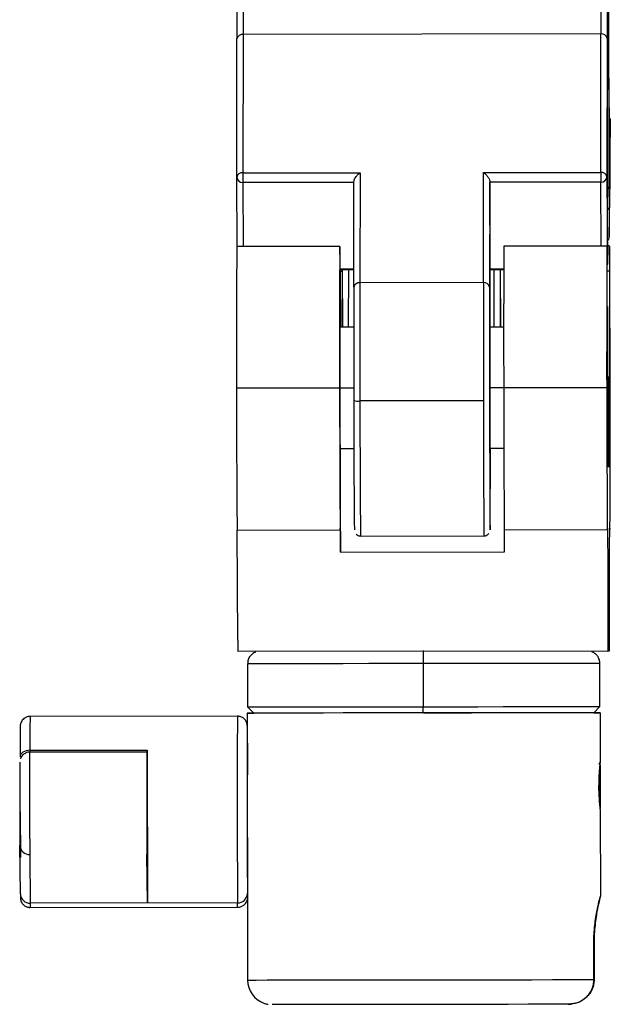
# Model space of a CAD drawing. Header units: millimetres. Extents: x -270 to 42, y 81 to 379.
# Tile 19 of 25: x -236 to -188, y 259 to 339. Entities that reach past the tile are written whole.
import ezdxf

# ---------------------------------------------------------------- set-up
doc = ezdxf.new("R2010")
doc.units = ezdxf.units.MM
doc.header["$PDSIZE"] = -1

msp = doc.modelspace()

# ---------------------------------------------------------------- linework, layer by layer
at = {"color": 7, "linetype": 'Continuous', "lineweight": 25}
for p, q in [((-217.854, 337.937), (-217.872, 326.708)), ((-188.854, 337.972), (-217.854, 337.937)), ((-188.872, 326.743), (-188.854, 337.972)), ((-218.37, 326.351), (-218.353, 337.581)), ((-188.353, 337.617), (-188.37, 326.388)), ((-188.199, 332.806), (-188.199, 333.054)), ((-188.198, 331.967), (-188.199, 332.806)), ((-188.113, 329.631), (-188.193, 330.626)), ((-188.192, 330.598), (-188.193, 330.623)), ((-188.112, 329.592), (-188.192, 330.598)), ((-188.111, 330.523), (-188.112, 329.592)), ((-188.101, 326.143), (-188.1, 329.894)), ((-217.872, 326.708), (-208.372, 326.719)), ((-217.872, 326.708), (-217.87, 325.913)), ((-208.372, 326.719), (-208.386, 317.787)), ((-198.386, 317.799), (-198.372, 326.731)), ((-198.372, 326.731), (-188.872, 326.743)), ((-188.872, 326.743), (-188.87, 325.948)), ((-218.335, 320.735), (-218.37, 326.351)), ((-208.871, 325.924), (-217.87, 325.913)), ((-217.87, 325.913), (-217.838, 320.735)), ((-208.884, 317.43), (-208.871, 326.012)), ((-197.871, 326.025), (-197.884, 317.444)), ((-197.871, 326.025), (-197.87, 325.937)), ((-188.87, 325.948), (-197.87, 325.937)), ((-197.827, 318.931), (-197.87, 325.937)), ((-188.838, 320.77), (-188.87, 325.948)), ((-188.37, 326.388), (-188.327, 319.382)), ((-188.185, 321.556), (-188.101, 326.143)), ((-188.205, 325.577), (-188.2, 323.89)), ((-188.2, 323.89), (-188.189, 321.647)), ((-210.016, 320.745), (-218.366, 320.735)), ((-188.366, 320.771), (-196.716, 320.761)), ((-188.161, 320.776), (-188.327, 320.776)), ((-209.997, 318.916), (-208.882, 318.918)), ((-209.997, 318.856), (-208.882, 318.857)), ((-209.826, 318.706), (-209.996, 318.706)), ((-209.996, 318.702), (-209.972, 314.175)), ((-209.826, 318.706), (-209.839, 314.175)), ((-209.826, 318.706), (-209.826, 318.856)), ((-209.774, 314.175), (-209.791, 318.856)), ((-209.323, 318.856), (-209.329, 314.176)), ((-197.827, 318.931), (-196.731, 318.932)), ((-197.827, 318.931), (-197.826, 318.883)), ((-197.826, 318.87), (-196.731, 318.872)), ((-197.823, 314.189), (-197.826, 318.715)), ((-197.526, 318.871), (-197.531, 314.19)), ((-197.023, 318.871), (-197.029, 314.19)), ((-196.975, 314.19), (-196.993, 318.871)), ((-188.176, 318.732), (-188.346, 318.732)), ((-188.287, 307.349), (-188.346, 318.728)), ((-188.176, 318.732), (-188.207, 307.351)), ((-208.884, 317.43), (-208.882, 308.243)), ((-198.386, 317.799), (-208.386, 317.787)), ((-208.386, 317.787), (-208.384, 308.2)), ((-198.386, 317.799), (-198.384, 308.212)), ((-208.887, 314.176), (-210.01, 314.175)), ((-209.329, 314.18), (-209.805, 314.18)), ((-196.737, 314.191), (-197.861, 314.189)), ((-196.737, 314.195), (-197.006, 314.195)), ((-188.358, 314.201), (-188.361, 314.201)), ((-188.153, 314.206), (-188.155, 314.206)), ((-210.034, 309.244), (-218.384, 309.234)), ((-208.884, 309.246), (-210.016, 309.244)), ((-196.734, 309.26), (-197.866, 309.259)), ((-188.384, 309.27), (-196.734, 309.26)), ((-188.366, 309.271), (-188.347, 304.348)), ((-188.366, 309.271), (-188.347, 304.378)), ((-188.366, 309.271), (-188.366, 309.271)), ((-188.339, 309.271), (-188.366, 309.271)), ((-188.346, 304.348), (-188.339, 309.271)), ((-188.346, 304.378), (-188.339, 309.271)), ((-188.339, 309.271), (-188.339, 309.271)), ((-188.16, 309.275), (-188.161, 309.275)), ((-188.133, 309.276), (-188.16, 309.276)), ((-188.16, 309.275), (-188.142, 304.352)), ((-188.16, 309.275), (-188.142, 304.382)), ((-188.14, 304.353), (-188.133, 309.276)), ((-188.14, 304.382), (-188.133, 309.276)), ((-188.133, 309.276), (-188.133, 309.276)), ((-198.384, 308.212), (-208.384, 308.2)), ((-188.207, 307.351), (-188.287, 307.351)), ((-208.875, 304.323), (-209.999, 304.321)), ((-208.875, 304.323), (-209.999, 304.321)), ((-209.963, 295.944), (-209.957, 304.321)), ((-196.725, 304.338), (-197.849, 304.336)), ((-196.725, 304.338), (-197.849, 304.336)), ((-188.347, 304.348), (-188.349, 304.348)), ((-188.347, 304.378), (-188.347, 304.348)), ((-188.346, 304.378), (-188.347, 304.378)), ((-188.346, 304.348), (-188.347, 304.348)), ((-188.346, 304.348), (-188.346, 304.378)), ((-188.142, 304.352), (-188.143, 304.352)), ((-188.142, 304.382), (-188.142, 304.352)), ((-188.14, 304.382), (-188.142, 304.382)), ((-188.14, 304.353), (-188.142, 304.353)), ((-188.14, 304.353), (-188.14, 304.382)), ((-218.338, 297.735), (-209.988, 297.745)), ((-218.293, 288.79), (-218.327, 297.735)), ((-208.338, 297.247), (-198.338, 297.259)), ((-196.688, 297.761), (-188.338, 297.771)), ((-196.663, 295.96), (-196.677, 297.761)), ((-188.144, 297.776), (-188.133, 297.776)), ((-188.137, 297.854), (-188.143, 297.854)), ((-209.963, 295.944), (-196.663, 295.96)), ((-188.29, 287.918), (-218.289, 287.881)), ((-188.29, 287.918), (-188.158, 287.921)), ((-217.497, 286.884), (-217.493, 283.384)), ((-203.262, 286.9), (-203.257, 283.4)), ((-188.943, 283.418), (-188.947, 286.918)), ((-217.518, 282.884), (-217.512, 278.059)), ((-217.493, 283.384), (-216.993, 282.884)), ((-203.255, 282.9), (-203.257, 283.4)), ((-189.443, 282.918), (-188.943, 283.418)), ((-188.918, 282.918), (-188.913, 278.943)), ((-218.317, 282.633), (-235.117, 282.612)), ((-235.924, 281.136), (-235.928, 279.349)), ((-225.651, 279.726), (-235.151, 279.714)), ((-235.13, 279.867), (-225.63, 279.878)), ((-225.651, 279.722), (-225.632, 279.454)), ((-225.63, 279.878), (-225.605, 267.475)), ((-188.915, 278.429), (-188.918, 278.432)), ((-188.915, 278.497), (-188.915, 278.429)), ((-188.91, 277.947), (-188.913, 277.887)), ((-188.907, 276.978), (-188.91, 277.947)), ((-188.906, 275.408), (-188.908, 278.166)), ((-188.913, 277.887), (-188.913, 276.859)), ((-188.913, 276.978), (-188.907, 276.978)), ((-188.913, 276.859), (-188.911, 275.89)), ((-188.907, 275.949), (-188.907, 276.978)), ((-188.911, 275.89), (-188.907, 275.949)), ((-188.911, 275.949), (-188.907, 275.949)), ((-188.934, 275.093), (-188.908, 275.118)), ((-188.908, 274.893), (-188.9, 268.026)), ((-235.905, 268.226), (-235.945, 272.17)), ((-217.507, 271.853), (-217.504, 271.709)), ((-217.475, 271.853), (-217.507, 271.853)), ((-217.504, 271.709), (-217.491, 261.234)), ((-235.145, 271.407), (-235.105, 267.464)), ((-225.605, 267.475), (-225.645, 271.418)), ((-218.305, 267.484), (-235.105, 267.464)), ((-235.098, 267.112), (-218.298, 267.133)), ((-189.434, 261.267), (-189.437, 264.217)), ((-189.416, 264.218), (-189.413, 261.268)), ((-189.413, 261.268), (-189.434, 261.268))]:
    msp.add_line(p, q, dxfattribs=at)
at = {"color": 7, "linetype": 'Continuous'}
for p, q in [((-203.224, 287.901), (-203.213, 287.901)), ((-203.218, 282.901), (-199.35, 282.906)), ((-203.218, 282.901), (-203.207, 282.901)), ((-235.908, 274.861), (-235.931, 277.164)), ((-235.908, 274.861), (-235.906, 271.169))]:
    msp.add_line(p, q, dxfattribs=at)
at = {"color": 7, "linetype": 'Continuous', "lineweight": 25, "flags": 128}
for points in [[(-188.199, 333.054), (-188.208, 335.73), (-188.218, 338.19), (-188.228, 340.412), (-188.238, 342.374), (-188.248, 344.06), (-188.258, 345.454), (-188.268, 346.542), (-188.278, 347.315), (-188.288, 347.766), (-188.298, 347.89), (-188.307, 347.687), (-188.316, 347.158), (-188.324, 346.308), (-188.331, 345.145), (-188.338, 343.679), (-188.344, 341.925), (-188.349, 339.898), (-188.353, 337.617)], [(-188.327, 319.382), (-188.328, 322.197), (-188.328, 324.898), (-188.327, 327.448), (-188.325, 329.813), (-188.322, 331.964), (-188.318, 333.869), (-188.314, 335.506), (-188.308, 336.851), (-188.302, 337.887), (-188.295, 338.601), (-188.287, 338.982), (-188.279, 339.026), (-188.271, 338.732), (-188.262, 338.104), (-188.254, 337.151), (-188.245, 335.884), (-188.236, 334.322), (-188.228, 332.484), (-188.219, 330.395), (-188.212, 328.082), (-188.205, 325.577)], [(-188.108, 331.118), (-188.11, 330.98), (-188.111, 330.523)], [(-188.189, 321.647), (-188.188, 321.574), (-188.186, 321.513), (-188.185, 321.556)], [(-209.996, 318.702), (-210.002, 319.727), (-210.008, 320.408), (-210.014, 320.723), (-210.02, 320.662), (-210.025, 320.226), (-210.029, 319.43), (-210.033, 318.3), (-210.035, 316.873), (-210.036, 315.196), (-210.037, 313.324), (-210.036, 311.318), (-210.034, 309.244)], [(-188.346, 318.728), (-188.352, 319.753), (-188.358, 320.434), (-188.364, 320.749), (-188.37, 320.688), (-188.375, 320.252), (-188.379, 319.456), (-188.383, 318.326), (-188.385, 316.9), (-188.386, 315.223), (-188.387, 313.35), (-188.386, 311.344), (-188.384, 309.27)], [(-188.137, 297.854), (-188.131, 297.796), (-188.126, 298.091), (-188.122, 298.73), (-188.118, 299.694), (-188.115, 300.953), (-188.113, 302.467), (-188.112, 304.191), (-188.113, 306.071), (-188.114, 308.05), (-188.116, 310.067), (-188.12, 312.059), (-188.124, 313.966), (-188.129, 315.728), (-188.134, 317.292), (-188.14, 318.609), (-188.146, 319.639), (-188.152, 320.351), (-188.158, 320.722), (-188.163, 320.74), (-188.168, 320.406), (-188.173, 319.73), (-188.176, 318.732)], [(-197.826, 318.715), (-197.826, 318.736), (-197.826, 318.757), (-197.826, 318.778), (-197.826, 318.799), (-197.826, 318.82), (-197.826, 318.841), (-197.826, 318.862), (-197.826, 318.883)], [(-188.349, 319.234), (-188.336, 319.284), (-188.327, 319.382)], [(-188.327, 319.382), (-188.336, 319.296), (-188.349, 319.253)], [(-197.884, 317.444), (-197.886, 315.964), (-197.887, 314.291), (-197.886, 312.475), (-197.885, 310.566), (-197.883, 308.62), (-197.88, 306.692), (-197.876, 304.838), (-197.871, 303.111), (-197.866, 301.559), (-197.861, 300.229), (-197.855, 299.157), (-197.849, 298.375), (-197.843, 297.905), (-197.838, 297.76), (-197.833, 297.945), (-197.828, 298.454), (-197.825, 299.273), (-197.821, 300.378), (-197.819, 301.738), (-197.818, 303.313), (-197.818, 304.336)], [(-210.006, 314.175), (-210.008, 314.245), (-210.012, 314.074), (-210.014, 313.575), (-210.016, 312.78), (-210.017, 311.744), (-210.017, 310.538), (-210.016, 309.244)], [(-209.805, 314.175), (-209.803, 314.25), (-209.8, 314.175)], [(-197.856, 314.189), (-197.859, 314.24), (-197.863, 313.958), (-197.865, 313.355), (-197.867, 312.473), (-197.867, 311.372), (-197.867, 310.127), (-197.865, 308.823)], [(-196.999, 314.19), (-197.003, 314.327), (-197.006, 314.19)], [(-188.339, 309.271), (-188.341, 310.565), (-188.343, 311.771), (-188.347, 312.807), (-188.351, 313.601), (-188.355, 314.101), (-188.358, 314.271), (-188.362, 314.1), (-188.364, 313.601), (-188.366, 312.806), (-188.367, 311.771), (-188.367, 310.565), (-188.366, 309.271)], [(-188.366, 309.271), (-188.367, 310.547), (-188.367, 311.736), (-188.366, 312.757), (-188.364, 313.54), (-188.362, 314.033), (-188.358, 314.201), (-188.355, 314.033), (-188.351, 313.541), (-188.347, 312.757), (-188.344, 311.736), (-188.341, 310.547), (-188.339, 309.271)], [(-188.366, 309.271), (-188.367, 310.539), (-188.367, 311.721), (-188.366, 312.736), (-188.364, 313.514), (-188.362, 314.004), (-188.358, 314.171), (-188.355, 314.004), (-188.351, 313.515), (-188.347, 312.736), (-188.344, 311.721), (-188.341, 310.539), (-188.339, 309.271)], [(-188.133, 309.276), (-188.135, 310.57), (-188.138, 311.776), (-188.141, 312.811), (-188.145, 313.606), (-188.149, 314.105), (-188.153, 314.276), (-188.156, 314.105), (-188.159, 313.606), (-188.161, 312.811), (-188.162, 311.775), (-188.162, 310.57), (-188.161, 309.275)], [(-188.16, 309.275), (-188.161, 310.551), (-188.162, 311.74), (-188.161, 312.762), (-188.159, 313.545), (-188.156, 314.038), (-188.153, 314.206), (-188.149, 314.038), (-188.145, 313.545), (-188.142, 312.762), (-188.138, 311.741), (-188.135, 310.552), (-188.133, 309.276)], [(-188.16, 309.275), (-188.161, 310.544), (-188.161, 311.725), (-188.161, 312.74), (-188.159, 313.519), (-188.156, 314.009), (-188.153, 314.176), (-188.149, 314.009), (-188.145, 313.519), (-188.142, 312.741), (-188.138, 311.726), (-188.135, 310.544), (-188.133, 309.276)], [(-210.034, 309.244), (-210.031, 307.101), (-210.026, 305.032), (-210.021, 303.112), (-210.016, 301.406), (-210.01, 299.975), (-210.003, 298.869), (-209.997, 298.126), (-209.991, 297.774), (-209.985, 297.823)], [(-210.016, 309.244), (-210.014, 307.95), (-210.011, 306.744), (-210.008, 305.709), (-210.004, 304.914), (-210, 304.415), (-209.996, 304.245), (-209.994, 304.321)], [(-188.384, 309.27), (-188.381, 307.127), (-188.377, 305.058), (-188.372, 303.138), (-188.366, 301.432), (-188.36, 300.001), (-188.353, 298.895), (-188.347, 298.153), (-188.341, 297.8), (-188.335, 297.849)], [(-188.366, 309.271), (-188.364, 307.977), (-188.361, 306.771), (-188.358, 305.735), (-188.354, 304.941), (-188.35, 304.441), (-188.346, 304.271), (-188.343, 304.441), (-188.34, 304.941), (-188.338, 305.736), (-188.337, 306.771), (-188.337, 307.977), (-188.339, 309.271)], [(-188.161, 309.275), (-188.159, 307.981), (-188.156, 306.775), (-188.152, 305.74), (-188.148, 304.945), (-188.145, 304.446), (-188.141, 304.276), (-188.137, 304.446), (-188.135, 304.946), (-188.133, 305.74), (-188.132, 306.776), (-188.132, 307.982), (-188.133, 309.276)], [(-197.865, 308.823), (-197.863, 307.549), (-197.86, 306.391), (-197.856, 305.429), (-197.853, 304.728), (-197.849, 304.335), (-197.845, 304.278), (-197.844, 304.336)], [(-188.207, 307.351), (-188.213, 305.752), (-188.219, 304.483), (-188.226, 303.563), (-188.234, 303.006), (-188.242, 302.819), (-188.25, 303.006), (-188.259, 303.563), (-188.269, 304.482), (-188.278, 305.75), (-188.287, 307.349)], [(-209.985, 297.823), (-209.982, 297.888), (-209.98, 297.865), (-209.977, 297.755), (-209.974, 297.557), (-209.971, 297.275), (-209.969, 296.909), (-209.966, 296.464), (-209.963, 295.944)], [(-188.335, 297.849), (-188.329, 297.883), (-188.324, 297.521), (-188.318, 296.778), (-188.312, 295.683), (-188.306, 294.28), (-188.301, 292.625), (-188.297, 290.783), (-188.293, 288.827)], [(-188.156, 288.83), (-188.158, 290.786), (-188.158, 292.628), (-188.157, 294.284), (-188.154, 295.687), (-188.151, 296.781), (-188.147, 297.525), (-188.142, 297.887), (-188.137, 297.854)], [(-203.262, 286.9), (-205.494, 286.897), (-207.671, 286.895), (-209.738, 286.892), (-211.645, 286.89), (-213.344, 286.888), (-214.794, 286.886), (-215.959, 286.885), (-216.811, 286.884), (-217.328, 286.884), (-217.497, 286.884)], [(-188.947, 286.918), (-188.947, 286.918), (-189.129, 286.918), (-189.658, 286.917), (-190.521, 286.916), (-191.697, 286.914), (-193.156, 286.913), (-194.863, 286.91), (-196.777, 286.908), (-198.848, 286.905), (-201.028, 286.903), (-203.262, 286.9)], [(-188.918, 282.918), (-189.1, 282.918), (-189.63, 282.917), (-190.494, 282.916), (-191.672, 282.915), (-193.134, 282.913), (-194.844, 282.91), (-196.76, 282.908), (-198.836, 282.906), (-201.019, 282.903), (-203.257, 282.9), (-205.493, 282.897), (-207.674, 282.895), (-209.745, 282.892), (-211.655, 282.89), (-213.357, 282.888), (-214.809, 282.886), (-215.977, 282.885), (-216.83, 282.884), (-217.348, 282.884), (-217.518, 282.884)], [(-217.518, 282.884), (-217.335, 282.884), (-216.993, 282.885)], [(-217.493, 283.384), (-217.323, 283.384), (-216.807, 283.384), (-215.955, 283.385), (-214.79, 283.386), (-213.34, 283.388), (-211.64, 283.39), (-209.734, 283.392), (-207.667, 283.395), (-205.49, 283.397), (-203.257, 283.4)], [(-203.255, 282.9), (-205.41, 282.898), (-207.51, 282.895), (-209.505, 282.893), (-211.345, 282.891), (-212.985, 282.889), (-214.384, 282.887), (-215.508, 282.886), (-216.33, 282.885), (-216.829, 282.884), (-216.993, 282.884)], [(-203.257, 283.4), (-201.024, 283.403), (-198.844, 283.405), (-196.772, 283.408), (-194.859, 283.41), (-193.152, 283.413), (-191.692, 283.414), (-190.517, 283.416), (-189.654, 283.417), (-189.125, 283.418), (-188.943, 283.418), (-188.943, 283.418)], [(-189.443, 282.918), (-189.443, 282.918), (-189.618, 282.917), (-190.128, 282.917), (-190.961, 282.915), (-192.096, 282.914), (-193.504, 282.912), (-195.151, 282.91), (-196.998, 282.908), (-198.997, 282.905), (-201.1, 282.903), (-203.255, 282.9)], [(-189.442, 282.918), (-189.088, 282.918), (-188.918, 282.918)], [(-235.13, 279.867), (-235.286, 279.857), (-235.436, 279.827), (-235.574, 279.779), (-235.695, 279.715), (-235.794, 279.636), (-235.868, 279.547), (-235.913, 279.45), (-235.928, 279.349)], [(-235.13, 279.867), (-235.13, 279.768), (-235.13, 279.714)], [(-188.915, 278.429), (-188.916, 277.939), (-188.916, 277.294), (-188.915, 276.592), (-188.913, 275.94), (-188.911, 275.436), (-188.909, 275.158), (-188.907, 275.148), (-188.906, 275.408)], [(-217.505, 268.249), (-217.501, 267.955), (-217.499, 267.934)], [(-218.298, 267.133), (-218.3, 267.166), (-218.305, 267.484)], [(-217.491, 261.234), (-217.316, 261.234), (-216.784, 261.234), (-215.906, 261.235), (-214.707, 261.237), (-213.216, 261.238), (-211.471, 261.24), (-209.517, 261.243), (-207.402, 261.245), (-205.18, 261.248), (-202.908, 261.251), (-200.643, 261.253), (-198.443, 261.256), (-196.363, 261.259), (-194.456, 261.261), (-192.77, 261.263), (-191.349, 261.265), (-190.227, 261.266), (-189.434, 261.267)], [(-191.504, 259.265), (-192.3, 259.264), (-193.397, 259.262), (-194.765, 259.261), (-196.364, 259.259), (-198.152, 259.256), (-200.079, 259.254), (-202.092, 259.252), (-204.135, 259.249), (-206.151, 259.247), (-208.087, 259.244), (-209.887, 259.242), (-211.502, 259.24), (-212.888, 259.239), (-214.006, 259.238), (-214.826, 259.237), (-215.325, 259.236), (-215.489, 259.236)]]:
    msp.add_lwpolyline(points, dxfattribs=at)
at = {"color": 7, "linetype": 'Continuous', "lineweight": 25}
for centre, radius, start, end in [((307.137, 340.279), 524.996, 179.11841, 180.25557), ((282.35, 340.608), 471.211, 179.0535, 180.32047), ((254.856, 340.154), 473.216, 179.06744, 180.31154), ((-217.915, 337.496), 0.445, 82.08734, 169.0334), ((-188.792, 337.528), 0.448, 11.4058, 97.95946), ((-56.513, 331.822), 131.685, 179.93716, 180.5325), ((-307.633, 329.836), 119.532, 0.02763, 0.61021), ((-217.933, 326.267), 0.445, 82.08734, 169.0334), ((-188.81, 326.299), 0.448, 11.4058, 97.95946), ((-217.9, 326.384), 0.472, 183.91723, 273.55122), ((-188.843, 326.42), 0.473, 266.62689, 356.03357), ((-188.401, 325.607), 0.199, 293.58608, 351.09356), ((-188.399, 323.922), 0.201, 292.38085, 350.90159), ((833.694, 313.377), 1052.086, 179.599304, 180.225628), ((765.789, 313.54), 962.532, 179.570167, 180.254765), ((-208.447, 317.346), 0.445, 82.08734, 169.0334), ((-198.324, 317.355), 0.448, 11.4058, 97.95946), ((704.697, 307.131), 923.083, 179.869492, 180.583261), ((818.805, 307.523), 1015.54, 179.901984, 180.550769), ((686.167, 306.751), 895.051, 179.904518, 180.57648), ((-208.51, 309.651), 1.457, 255.17937, 274.96326), ((702.56, 306.55), 910.945, 179.896237, 180.585181), ((794.38, 306.907), 992.764, 179.924662, 180.556826), ((-138.11, 288.674), 80.184, 179.91659, 180.56615), ((-108.11, 288.71), 80.184, 179.91659, 180.56615), ((-268.378, 288.519), 80.223, 359.57283, 0.22216), ((-106.431, 287.261), 96.831, 179.62236, 180.21372), ((-70.677, 280.468), 164.454, 179.25283, 180.20942), ((1016.769, 276.04), 1235.103, 179.694154, 180.396903), ((935.346, 275.957), 1152.878, 179.707923, 180.383078), ((437.666, 276.095), 672.827, 179.691795, 180.399233), ((425.814, 276.051), 651.475, 179.6771, 180.407419), ((-246.258, 279.77), 20.629, 359.12336, 0.30146), ((320.345, 275.991), 556.303, 179.69906, 180.3936), ((273.031, 275.345), 490.55, 179.68308, 180.40795), ((-235.163, 272.188), 0.782, 181.37195, 271.37601), ((-235.124, 268.245), 0.782, 181.37195, 271.37601), ((-218.289, 268.267), 0.783, 268.78176, 358.65459), ((-231.181, 267.363), 3.926, 178.53608, 183.66423), ((-215.491, 261.236), 2, 180.06934, 250.03423)]:
    msp.add_arc(centre, radius, start, end, dxfattribs=at)
for points, knots in [([(-208.871, 326.012), (-208.867, 326.048), (-208.859, 326.125), (-208.791, 326.271), (-208.682, 326.433), (-208.536, 326.593), (-208.426, 326.677), (-208.372, 326.719)], [0, 0, 0, 0, 0.146754, 0.316126, 0.510248, 0.757793, 1, 1, 1, 1]), ([(-198.372, 326.731), (-198.302, 326.677), (-198.164, 326.568), (-198.007, 326.375), (-197.919, 326.218), (-197.878, 326.11), (-197.873, 326.052), (-197.871, 326.025)], [0, 0, 0, 0, 0.31012, 0.616121, 0.758896, 0.886022, 1, 1, 1, 1]), ([(-188.327, 321.169), (-188.314, 321.182), (-188.276, 321.217), (-188.237, 321.288), (-188.207, 321.364), (-188.194, 321.42), (-188.19, 321.45), (-188.188, 321.47), (-188.186, 321.489), (-188.185, 321.512), (-188.185, 321.532), (-188.185, 321.547)], [0, 0, 0, 0, 0.0598343, 0.1772973, 0.2728786, 0.3406812, 0.3829122, 0.4244946, 0.4887553, 0.6309977, 1, 1, 1, 1]), ([(-208.702, 297.405), (-208.7, 297.403), (-208.668, 297.358), (-208.566, 297.297), (-208.437, 297.244), (-208.353, 297.252), (-208.329, 297.255)], [0, 0, 0, 0, 0.021931, 0.400796, 0.827155, 1, 1, 1, 1]), ([(-198.334, 297.267), (-198.296, 297.266), (-198.205, 297.265), (-198.08, 297.325), (-197.991, 297.391), (-197.96, 297.435), (-197.953, 297.444)], [0, 0, 0, 0, 0.2543887, 0.6230344, 0.9242823, 1, 1, 1, 1]), ([(-216.829, 287.827), (-216.833, 287.826), (-216.939, 287.798), (-217.128, 287.679), (-217.35, 287.439), (-217.484, 287.159), (-217.483, 286.965), (-217.482, 286.888)], [0, 0, 0, 0, 0.00919, 0.268097, 0.528555, 0.811983, 1, 1, 1, 1]), ([(-188.963, 286.914), (-188.958, 286.958), (-188.943, 287.117), (-189.037, 287.361), (-189.198, 287.597), (-189.379, 287.747), (-189.52, 287.828), (-189.6, 287.853), (-189.617, 287.858)], [0, 0, 0, 0, 0.10683, 0.385722, 0.609304, 0.797691, 0.955608, 1, 1, 1, 1]), ([(-235.098, 282.608), (-235.105, 282.61), (-235.211, 282.63), (-235.4, 282.571), (-235.611, 282.454), (-235.751, 282.31), (-235.838, 282.169), (-235.884, 282.047), (-235.904, 281.958), (-235.911, 281.909), (-235.914, 281.878), (-235.916, 281.848), (-235.918, 281.805), (-235.92, 281.704), (-235.922, 281.502), (-235.923, 281.195), (-235.923, 281.107)], [0, 0, 0, 0, 0.005472, 0.077288, 0.133529, 0.180455, 0.220046, 0.252236, 0.27503, 0.289118, 0.302912, 0.32418, 0.371158, 0.536847, 0.866818, 1, 1, 1, 1]), ([(-217.516, 281.856), (-217.516, 281.863), (-217.516, 281.874), (-217.521, 281.927), (-217.531, 281.992), (-217.559, 282.105), (-217.636, 282.274), (-217.794, 282.457), (-218.033, 282.603), (-218.217, 282.622), (-218.31, 282.631)], [0, 0, 0, 0, 0.165427, 0.222278, 0.269066, 0.342173, 0.460226, 0.635962, 0.815884, 1, 1, 1, 1]), ([(-235.584, 279.577), (-235.608, 279.564), (-235.689, 279.52), (-235.786, 279.407), (-235.869, 279.279), (-235.897, 279.197), (-235.907, 279.167)], [0, 0, 0, 0, 0.150915, 0.514641, 0.821325, 1, 1, 1, 1]), ([(-235.146, 279.712), (-235.152, 279.712), (-235.255, 279.731), (-235.417, 279.685), (-235.542, 279.604), (-235.584, 279.577)], [0, 0, 0, 0, 0.035487, 0.673031, 1, 1, 1, 1]), ([(-188.913, 278.943), (-188.914, 278.936), (-188.917, 278.92), (-188.933, 278.793), (-188.951, 278.637), (-188.967, 278.477), (-188.992, 278.21), (-189.032, 277.688), (-189.039, 277.175), (-189.042, 276.918)], [0, 0, 0, 0, 0.121149, 0.250796, 0.375799, 0.419198, 0.501472, 0.750747, 1, 1, 1, 1]), ([(-188.917, 278.644), (-188.937, 278.678), (-188.972, 278.74), (-189.008, 278.801), (-189.024, 278.829)], [0, 0, 0, 0, 0.557356, 1, 1, 1, 1]), ([(-188.94, 278.684), (-188.937, 278.717), (-188.926, 278.818), (-188.915, 278.919), (-188.914, 278.935), (-188.913, 278.943)], [0, 0, 0, 0, 0.200708, 0.613854, 1, 1, 1, 1]), ([(-189.034, 276.602), (-189.03, 276.728), (-189.017, 277.088), (-188.995, 277.702), (-188.968, 278.278), (-188.94, 278.642), (-188.921, 278.635), (-188.912, 278.631)], [0, 0, 0, 0, 0.117979, 0.338677, 0.559291, 0.779759, 1, 1, 1, 1]), ([(-188.985, 275.737), (-188.983, 275.828), (-188.977, 276.063), (-188.967, 276.537), (-188.956, 277.09), (-188.944, 277.626), (-188.932, 278.102), (-188.923, 278.322), (-188.918, 278.432)], [0, 0, 0, 0, 0.11347, 0.290419, 0.470037, 0.645351, 0.823279, 1, 1, 1, 1]), ([(-188.918, 278.432), (-188.917, 278.444), (-188.916, 278.467), (-188.915, 278.488), (-188.915, 278.497)], [0, 0, 0, 0, 0.559861, 1, 1, 1, 1]), ([(-188.915, 278.497), (-188.914, 278.564), (-188.913, 278.697), (-188.912, 278.653), (-188.912, 278.631)], [0, 0, 0, 0, 0.500979, 1, 1, 1, 1]), ([(-188.912, 278.631), (-188.911, 278.599), (-188.91, 278.535), (-188.909, 278.289), (-188.908, 278.166)], [0, 0, 0, 0, 0.500007, 1, 1, 1, 1]), ([(-189.042, 276.918), (-189.038, 276.661), (-189.03, 276.147), (-188.989, 275.626), (-188.955, 275.269), (-188.93, 275.058), (-188.912, 274.917), (-188.909, 274.901), (-188.908, 274.893)], [0, 0, 0, 0, 0.2493108, 0.4993742, 0.581116, 0.749985, 0.8791905, 1, 1, 1, 1]), ([(-235.905, 268.219), (-235.905, 268.152), (-235.903, 268.019), (-235.9, 267.918), (-235.901, 267.89), (-235.894, 267.819), (-235.885, 267.753), (-235.856, 267.64), (-235.779, 267.471), (-235.622, 267.288), (-235.387, 267.144), (-235.207, 267.126), (-235.118, 267.116)], [0, 0, 0, 0, 0.239619, 0.473046, 0.601207, 0.628653, 0.651242, 0.686537, 0.743531, 0.828373, 0.915237, 1, 1, 1, 1]), ([(-218.305, 267.134), (-218.302, 267.134), (-218.201, 267.115), (-218.016, 267.174), (-217.804, 267.291), (-217.664, 267.436), (-217.579, 267.575), (-217.538, 267.677), (-217.528, 267.721), (-217.527, 267.727)], [0, 0, 0, 0, 0.009346, 0.292485, 0.514217, 0.699222, 0.855313, 0.982221, 1, 1, 1, 1]), ([(-189.437, 264.217), (-189.433, 264.469), (-189.426, 264.971), (-189.342, 265.931), (-189.17, 266.976), (-188.953, 267.852), (-188.917, 267.968), (-188.9, 268.026)], [0, 0, 0, 0, 0.124981, 0.249765, 0.498465, 0.748708, 1, 1, 1, 1]), ([(-188.9, 268.026), (-188.903, 268.011), (-188.909, 267.983), (-188.987, 267.681), (-189.153, 266.983), (-189.323, 265.927), (-189.405, 264.97), (-189.412, 264.468), (-189.416, 264.218)], [0, 0, 0, 0, 0.126615, 0.252747, 0.502483, 0.751054, 0.875701, 1, 1, 1, 1]), ([(-191.504, 259.265), (-191.238, 259.293), (-190.707, 259.351), (-190.13, 259.729), (-189.778, 260.134), (-189.582, 260.489), (-189.457, 260.871), (-189.441, 261.136), (-189.434, 261.267)], [0, 0, 0, 0, 0.248418, 0.497275, 0.625299, 0.751595, 0.876401, 1, 1, 1, 1]), ([(-189.413, 261.268), (-189.42, 261.137), (-189.435, 260.872), (-189.56, 260.49), (-189.756, 260.136), (-190.108, 259.731), (-190.685, 259.351), (-191.217, 259.294), (-191.483, 259.265)], [0, 0, 0, 0, 0.1234755, 0.2481591, 0.3743337, 0.5022355, 0.7510354, 1, 1, 1, 1]), ([(-216.173, 259.363), (-216.136, 259.347), (-216.02, 259.299), (-215.897, 259.277), (-215.813, 259.263)], [0, 0, 0, 0, 0.321221, 1, 1, 1, 1])]:
    msp.add_open_spline(points, degree=3, knots=knots, dxfattribs=at)
at = {"color": 7, "linetype": 'Continuous'}
for p in [(-203.224, 287.901), (-203.218, 282.901), (-203.218, 282.901), (-235.908, 274.861)]:
    msp.add_point(p, dxfattribs=at)

doc.saveas('drawing.dxf')
